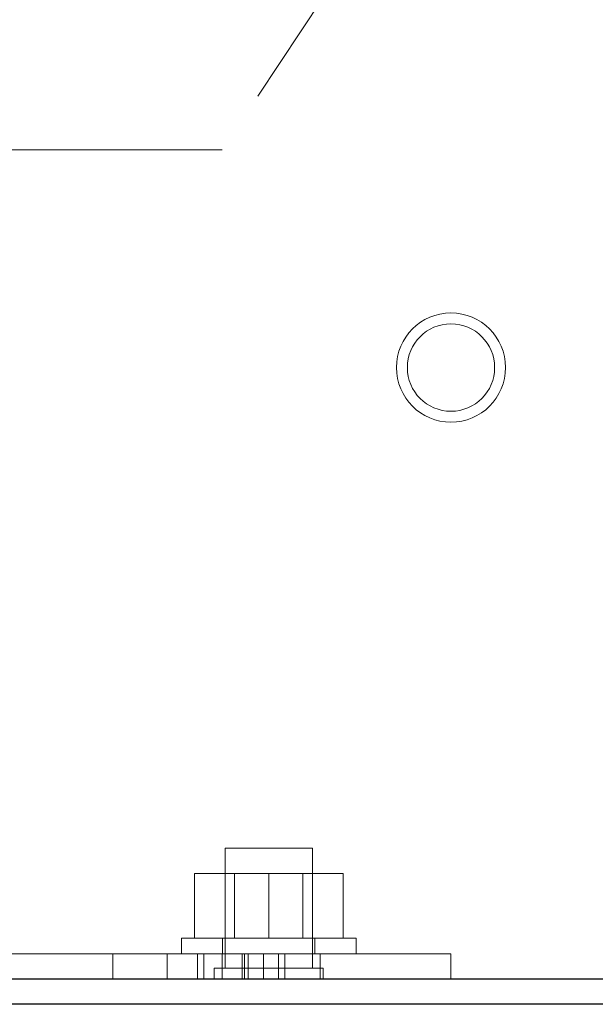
# Model space of a CAD drawing. Header units: inches. Extents: x 0.2 to 10.8, y 0.2 to 8.2.
# Tile 64 of 86: x 5.907 to 6.072, y 3.043 to 3.324. Entities that reach past the tile are written whole.
import ezdxf

# ---------------------------------------------------------------- set-up
doc = ezdxf.new("R2010")
doc.units = ezdxf.units.IN
doc.header["$MEASUREMENT"] = 0
doc.linetypes.add('HIDDEN', pattern=[0.075, 0.05, -0.025])
doc.layers.add('SLD-0', color=179, linetype='Continuous')

msp = doc.modelspace()

# ---------------------------------------------------------------- linework, layer by layer
at = {"layer": 'SLD-0', "linetype": 'HIDDEN', "lineweight": 18}
for p, q in [((6.030396, 3.385835), (5.964846, 3.287148)), ((5.964846, 3.287148), (5.899296, 3.287148)), ((5.978196, 3.087348), (5.965696, 3.087348)), ((5.965696, 3.087348), (5.965696, 3.052973)), ((5.990696, 3.087348), (5.978196, 3.087348)), ((5.990696, 3.052973), (5.990696, 3.087348)), ((5.956896, 3.061548), (5.956896, 3.080048)), ((5.978196, 3.080048), (5.956896, 3.080048)), ((5.968401, 3.080048), (5.968401, 3.061548)), ((5.978196, 3.061548), (5.978196, 3.080048)), ((5.999496, 3.080048), (5.978196, 3.080048)), ((5.987991, 3.061548), (5.987991, 3.080048)), ((5.999496, 3.061548), (5.999496, 3.080048)), ((5.953196, 3.061548), (6.003196, 3.061548)), ((5.953196, 3.061548), (5.953196, 3.057048)), ((5.964946, 3.061548), (5.964946, 3.057048)), ((5.991446, 3.057048), (5.991446, 3.061548)), ((6.003196, 3.057048), (6.003196, 3.061548)), ((5.899296, 3.057048), (5.992896, 3.057048)), ((5.933521, 3.057048), (5.933521, 3.049848)), ((5.949146, 3.049848), (5.949146, 3.057048)), ((5.949146, 3.049848), (5.949146, 3.057048)), ((5.949146, 3.049848), (5.949146, 3.057048)), ((5.949146, 3.049848), (5.949146, 3.057048)), ((5.957813, 3.049848), (5.957813, 3.057048)), ((5.95957, 3.049848), (5.95957, 3.057048)), ((5.964859, 3.049848), (5.964859, 3.057048)), ((5.964859, 3.049848), (5.964859, 3.057048)), ((5.970574, 3.049848), (5.970574, 3.057048)), ((5.971288, 3.049848), (5.971288, 3.057048)), ((5.972263, 3.057048), (5.972263, 3.049848)), ((5.976713, 3.049848), (5.976713, 3.057048)), ((5.980998, 3.049848), (5.980998, 3.057048)), ((5.982804, 3.049848), (5.982804, 3.057048)), ((5.982813, 3.049848), (5.982813, 3.057048)), ((5.992896, 3.049848), (5.992896, 3.057048)), ((5.992896, 3.057048), (6.030396, 3.057048)), ((5.992896, 3.057048), (5.992896, 3.049848)), ((6.030396, 3.057048), (6.030396, 3.049848)), ((5.978196, 3.052973), (5.962571, 3.052973)), ((5.962571, 3.052973), (5.962571, 3.049848)), ((5.993821, 3.052973), (5.978196, 3.052973)), ((5.993821, 3.049848), (5.993821, 3.052973))]:
    msp.add_line(p, q, dxfattribs=at)
at = {"layer": 'SLD-0', "linetype": 'Continuous', "lineweight": 25}
for p, q in [((6.640996, 3.049848), (5.881888, 3.049848)), ((6.640996, 3.042648), (5.881884, 3.042648))]:
    msp.add_line(p, q, dxfattribs=at)
at = {"layer": 'SLD-0', "linetype": 'HIDDEN', "lineweight": 18}
for radius in [0.015625, 0.0125]:
    msp.add_circle((6.030396, 3.224848), radius, dxfattribs=at)

doc.saveas('drawing.dxf')
